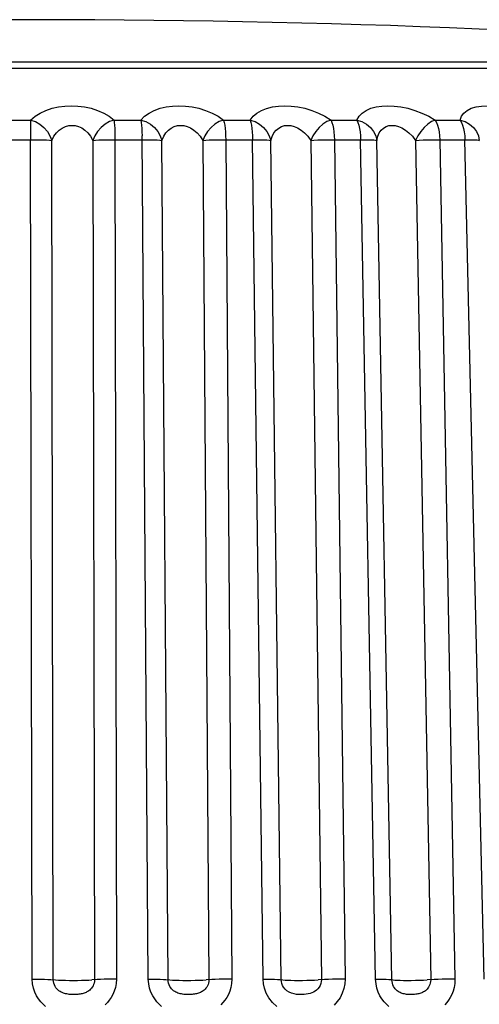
# Model space of a CAD drawing. Header units: millimetres. Extents: x -728 to -141, y -62 to 525.
# Tile 89 of 186: x -440.89 to -437.45, y 509.04 to 516.4. Entities that reach past the tile are written whole.
import ezdxf

# ---------------------------------------------------------------- set-up
doc = ezdxf.new("R2010")
doc.units = ezdxf.units.MM
doc.header["$LTSCALE"] = 23.1
doc.layers.add('R912005502_AM_0', color=7, linetype='CONTINUOUS')

msp = doc.modelspace()

# ---------------------------------------------------------------- linework, layer by layer
at = {"layer": 'R912005502_AM_0', "color": 7}
for p, q in [((-447.9781, 516.0404), (-433.5598, 516.0404)), ((-437.8953, 516.0858), (-441.3228, 516.0858)), ((-441.0074, 515.6518), (-440.8056, 515.6518)), ((-440.1825, 515.6518), (-439.9815, 515.6518)), ((-439.3641, 515.6518), (-439.166, 515.6518)), ((-438.5611, 515.6518), (-438.3681, 515.6518)), ((-437.7822, 515.6518), (-437.5965, 515.6518)), ((-439.9266, 509.2311), (-439.9729, 515.535)), ((-441.0419, 515.5053), (-440.806, 515.5054)), ((-440.7944, 509.2311), (-440.806, 515.5054)), ((-440.6366, 509.2266), (-440.648, 515.5008)), ((-440.34, 515.5008), (-440.3284, 509.2266)), ((-440.2078, 515.5053), (-439.9726, 515.5054)), ((-440.1759, 515.5054), (-440.1645, 509.2311)), ((-439.7793, 509.2266), (-439.825, 515.5008)), ((-439.5198, 515.5008), (-439.474, 509.2266)), ((-439.38, 515.5053), (-439.1478, 515.5054)), ((-439.3481, 515.5054), (-439.3025, 509.2311)), ((-439.068, 509.2311), (-439.1478, 515.5054)), ((-438.9328, 509.2266), (-439.0123, 515.5008)), ((-438.7133, 515.5008), (-438.6337, 509.2266)), ((-438.5673, 515.5053), (-438.3408, 515.5054)), ((-438.5359, 515.5054), (-438.4565, 509.2311)), ((-438.2281, 509.2311), (-438.3408, 515.5054)), ((-438.1065, 509.2266), (-438.2189, 515.5008)), ((-437.9294, 515.5008), (-437.8168, 509.2266)), ((-437.7788, 515.5053), (-437.5604, 515.5054)), ((-437.7482, 515.5054), (-437.6358, 509.2311)), ((-437.416, 509.2311), (-437.5604, 515.5054))]:
    msp.add_line(p, q, dxfattribs=at)
for points in [[(-433.7032, 516.0858), (-433.7407, 516.0858), (-433.8223, 516.0858), (-433.9491, 516.0858), (-434.1202, 516.0858), (-434.3346, 516.0858), (-434.5908, 516.0858), (-434.8873, 516.0858), (-435.2219, 516.0858), (-435.5927, 516.0858), (-435.997, 516.0858), (-436.4325, 516.0858), (-436.8961, 516.0858), (-437.3849, 516.0858), (-437.8953, 516.0858)], [(-440.8056, 515.6518), (-440.7727, 515.6805), (-440.7351, 515.7048), (-440.6921, 515.7247), (-440.646, 515.7401), (-440.5982, 515.7508), (-440.5494, 515.7571), (-440.5008, 515.7592), (-440.452, 515.7572), (-440.4024, 515.7509), (-440.3533, 515.7403), (-440.3051, 515.7249), (-440.2596, 515.705), (-440.219, 515.6806), (-440.1825, 515.6518)], [(-439.9815, 515.6518), (-439.9539, 515.6805), (-439.921, 515.7048), (-439.8819, 515.7247), (-439.8388, 515.7401), (-439.7933, 515.7508), (-439.746, 515.7571), (-439.6983, 515.7592), (-439.6495, 515.7572), (-439.5993, 515.7509), (-439.5488, 515.7403), (-439.4984, 515.7249), (-439.4498, 515.705), (-439.4053, 515.6806), (-439.3641, 515.6518)], [(-439.166, 515.6518), (-439.1442, 515.6804), (-439.1164, 515.7046), (-439.0818, 515.7245), (-439.0425, 515.7399), (-438.9998, 515.7507), (-438.9545, 515.757), (-438.9083, 515.7593), (-438.8603, 515.7572), (-438.8097, 515.751), (-438.758, 515.7404), (-438.7058, 515.725), (-438.6547, 515.705), (-438.6067, 515.6807), (-438.5611, 515.6518)], [(-438.3681, 515.6518), (-438.3521, 515.6805), (-438.3294, 515.7048), (-438.2993, 515.7247), (-438.2638, 515.7401), (-438.2243, 515.7508), (-438.1817, 515.7571), (-438.1371, 515.7592), (-438.0901, 515.7572), (-438.0403, 515.7509), (-437.9887, 515.7403), (-437.9354, 515.7249), (-437.8823, 515.705), (-437.8315, 515.6806), (-437.7822, 515.6518)], [(-437.5965, 515.6518), (-437.5866, 515.6805), (-437.5694, 515.7048), (-437.5443, 515.7247), (-437.5132, 515.7401), (-437.4774, 515.7508), (-437.4378, 515.7571), (-437.3955, 515.7592), (-437.3502, 515.7572), (-437.3014, 515.7509), (-437.2501, 515.7403), (-437.1963, 515.7249), (-437.1418, 515.705), (-437.0887, 515.6806), (-437.0361, 515.6518)], [(-440.8058, 515.614), (-440.806, 515.5632), (-440.8059, 515.535), (-440.806, 515.5054)], [(-440.8056, 515.6518), (-440.8059, 515.6348), (-440.8058, 515.614)], [(-440.8056, 515.6518), (-440.7704, 515.6404), (-440.7369, 515.6215), (-440.7066, 515.5971), (-440.6809, 515.5678), (-440.6613, 515.5347), (-440.648, 515.5008)], [(-440.648, 515.5008), (-440.6321, 515.5308), (-440.6132, 515.5561), (-440.5919, 515.5768), (-440.5691, 515.5928), (-440.5455, 515.604), (-440.5215, 515.6105), (-440.4975, 515.6128), (-440.4733, 515.6106), (-440.4489, 515.6041), (-440.4245, 515.5931), (-440.4007, 515.577), (-440.3782, 515.5562), (-440.3577, 515.5308), (-440.34, 515.5008)], [(-440.1825, 515.6518), (-440.2169, 515.6404), (-440.2497, 515.6215), (-440.2799, 515.5971), (-440.3057, 515.5678), (-440.3258, 515.5347), (-440.34, 515.5008)], [(-440.1825, 515.6518), (-440.1807, 515.6348), (-440.1791, 515.614), (-440.1778, 515.5899), (-440.1768, 515.5632), (-440.1762, 515.5348), (-440.1759, 515.5054)], [(-439.9815, 515.6518), (-439.9793, 515.6348), (-439.9769, 515.614), (-439.9751, 515.5898), (-439.9738, 515.5632), (-439.9729, 515.535)], [(-439.9815, 515.6518), (-439.9453, 515.6404), (-439.9112, 515.6215), (-439.8807, 515.5971), (-439.8555, 515.5678), (-439.8368, 515.5347), (-439.825, 515.5008)], [(-439.825, 515.5008), (-439.8118, 515.5308), (-439.7953, 515.5561), (-439.7761, 515.5768), (-439.7549, 515.5928), (-439.7325, 515.604), (-439.7092, 515.6105), (-439.6856, 515.6128), (-439.6615, 515.6106), (-439.6367, 515.6041), (-439.6116, 515.5931), (-439.5866, 515.577), (-439.5625, 515.5562), (-439.54, 515.5308), (-439.5198, 515.5008)], [(-439.3641, 515.6518), (-439.3968, 515.6404), (-439.4284, 515.6215), (-439.4579, 515.5971), (-439.4837, 515.5678), (-439.5044, 515.5347), (-439.5198, 515.5008)], [(-439.3641, 515.6518), (-439.3597, 515.6348), (-439.3559, 515.614), (-439.3528, 515.5899), (-439.3504, 515.5632), (-439.3488, 515.5348), (-439.3481, 515.5054)], [(-439.166, 515.6518), (-439.1612, 515.6348), (-439.1567, 515.614), (-439.1531, 515.5898), (-439.1504, 515.5632), (-439.1485, 515.535), (-439.1478, 515.5054)], [(-439.166, 515.6518), (-439.1292, 515.6404), (-439.0948, 515.6215), (-439.0647, 515.5971), (-439.0402, 515.5678), (-439.0226, 515.5347), (-439.0123, 515.5008)], [(-439.0123, 515.5008), (-439.0022, 515.5306), (-438.9883, 515.5559), (-438.9714, 515.5766), (-438.9521, 515.5926), (-438.931, 515.6038), (-438.9088, 515.6105), (-438.8859, 515.6128), (-438.8622, 515.6107), (-438.8372, 515.6042), (-438.8116, 515.5931), (-438.7856, 515.5771), (-438.7601, 515.5563), (-438.7358, 515.5309), (-438.7133, 515.5008)], [(-438.5611, 515.6518), (-438.5918, 515.6404), (-438.6218, 515.6215), (-438.6504, 515.5971), (-438.6759, 515.5678), (-438.6968, 515.5347), (-438.7133, 515.5008)], [(-438.5611, 515.6518), (-438.5542, 515.6348), (-438.5482, 515.614), (-438.5433, 515.5899), (-438.5395, 515.5632), (-438.5371, 515.5348), (-438.5359, 515.5054)], [(-438.3681, 515.6518), (-438.3608, 515.6348), (-438.3541, 515.614), (-438.3487, 515.5898), (-438.3447, 515.5632), (-438.3419, 515.535), (-438.3408, 515.5054)], [(-438.3681, 515.6518), (-438.331, 515.6404), (-438.2968, 515.6215), (-438.2672, 515.5971), (-438.2438, 515.5678), (-438.2275, 515.5347), (-438.2189, 515.5008)], [(-438.2189, 515.5008), (-438.2117, 515.5308), (-438.2005, 515.5561), (-438.1859, 515.5768), (-438.1685, 515.5928), (-438.1491, 515.604), (-438.1282, 515.6105), (-438.1062, 515.6128), (-438.0829, 515.6106), (-438.0583, 515.6041), (-438.0326, 515.5931), (-438.0061, 515.577), (-437.9796, 515.5562), (-437.9537, 515.5308), (-437.9294, 515.5008)], [(-437.7822, 515.6518), (-437.8106, 515.6404), (-437.8387, 515.6215), (-437.866, 515.5971), (-437.8909, 515.5678), (-437.912, 515.5347), (-437.9294, 515.5008)], [(-437.7822, 515.6518), (-437.7729, 515.6348), (-437.7648, 515.614), (-437.7582, 515.5899), (-437.7531, 515.5632), (-437.7497, 515.5348), (-437.7482, 515.5054)], [(-437.5965, 515.6518), (-437.5868, 515.6348), (-437.578, 515.614), (-437.5709, 515.5898), (-437.5655, 515.5632), (-437.5619, 515.535), (-437.5604, 515.5054)], [(-437.5965, 515.6518), (-437.5596, 515.6404), (-437.5258, 515.6215), (-437.4972, 515.5971), (-437.475, 515.5678), (-437.4602, 515.5347), (-437.4535, 515.5008)], [(-440.806, 515.5054), (-440.7742, 515.5053), (-440.7433, 515.5049), (-440.7144, 515.5043), (-440.6883, 515.5033), (-440.666, 515.5022), (-440.648, 515.5008)], [(-440.34, 515.5008), (-440.3202, 515.5022), (-440.2963, 515.5033), (-440.269, 515.5043), (-440.2392, 515.5049), (-440.2078, 515.5053)], [(-439.9726, 515.5054), (-439.9412, 515.5053), (-439.9113, 515.5049), (-439.884, 515.5043), (-439.86, 515.5033), (-439.8401, 515.5022), (-439.825, 515.5008)], [(-439.5198, 515.5008), (-439.4975, 515.5022), (-439.4715, 515.5033), (-439.4427, 515.5043), (-439.4118, 515.5049), (-439.38, 515.5053)], [(-439.1478, 515.5054), (-439.1172, 515.5053), (-439.0887, 515.5049), (-439.0632, 515.5043), (-439.0416, 515.5033), (-439.0244, 515.5022), (-439.0123, 515.5008)], [(-438.7133, 515.5008), (-438.6888, 515.5022), (-438.661, 515.5033), (-438.6308, 515.5043), (-438.5993, 515.5049), (-438.5673, 515.5053)], [(-438.3408, 515.5054), (-438.3113, 515.5053), (-438.2845, 515.5049), (-438.2612, 515.5043), (-438.2421, 515.5033), (-438.2279, 515.5022), (-438.2189, 515.5008)], [(-437.9294, 515.5008), (-437.9028, 515.5022), (-437.8735, 515.5033), (-437.8424, 515.5043), (-437.8105, 515.5049), (-437.7788, 515.5053)], [(-437.5604, 515.5054), (-437.5324, 515.5053), (-437.5075, 515.5049), (-437.4866, 515.5043), (-437.4703, 515.5033), (-437.4592, 515.5022), (-437.4535, 515.5008)], [(-440.6953, 509.0273), (-440.7133, 509.0432), (-440.7307, 509.0617), (-440.7472, 509.0829), (-440.7622, 509.107), (-440.7753, 509.1345), (-440.7855, 509.1647), (-440.7918, 509.1968), (-440.7944, 509.2311)], [(-440.7944, 509.2311), (-440.7626, 509.231), (-440.7318, 509.2307), (-440.7029, 509.23), (-440.6768, 509.2291), (-440.6545, 509.2279)], [(-440.6545, 509.2279), (-440.6193, 509.2253), (-440.598, 509.2241), (-440.5732, 509.2232), (-440.5456, 509.2226), (-440.5161, 509.2222), (-440.4855, 509.222), (-440.4548, 509.2222), (-440.4247, 509.2226), (-440.3962, 509.2232), (-440.3702, 509.2241), (-440.3474, 509.2253)], [(-440.3284, 509.2266), (-440.3293, 509.2137), (-440.3316, 509.2017), (-440.3352, 509.1905), (-440.3398, 509.1803), (-440.3452, 509.1713), (-440.3511, 509.1633), (-440.3574, 509.1562), (-440.3641, 509.15), (-440.371, 509.1445), (-440.3779, 509.1398), (-440.3849, 509.1357), (-440.3919, 509.1323), (-440.3989, 509.1293), (-440.4059, 509.1267), (-440.4132, 509.1244), (-440.4207, 509.1225), (-440.4285, 509.1208), (-440.4366, 509.1193), (-440.445, 509.1182), (-440.4535, 509.1172), (-440.4623, 509.1166), (-440.4712, 509.1162), (-440.4801, 509.116), (-440.4892, 509.116), (-440.4983, 509.1163), (-440.5076, 509.1169), (-440.517, 509.1177), (-440.5263, 509.1189), (-440.5355, 509.1205), (-440.5444, 509.1224), (-440.5529, 509.1247), (-440.5613, 509.1274), (-440.5697, 509.1307), (-440.578, 509.1346), (-440.5862, 509.1393), (-440.5944, 509.1448), (-440.6022, 509.1512), (-440.6098, 509.1586), (-440.6168, 509.1671), (-440.6231, 509.1768), (-440.6286, 509.1879), (-440.6329, 509.2), (-440.6356, 509.2129), (-440.6366, 509.2266)], [(-440.1645, 509.2311), (-440.1965, 509.231), (-440.2278, 509.2307), (-440.2576, 509.23), (-440.2848, 509.2291), (-440.3087, 509.2279), (-440.3474, 509.2253)], [(-440.1645, 509.2311), (-440.1668, 509.199), (-440.172, 509.169), (-440.1807, 509.1411), (-440.1916, 509.1157), (-440.2042, 509.0933), (-440.218, 509.0734), (-440.2327, 509.0557), (-440.248, 509.0402)], [(-439.8269, 509.0273), (-439.8449, 509.0432), (-439.8624, 509.0617), (-439.8789, 509.0829), (-439.8939, 509.107), (-439.9071, 509.1345), (-439.9174, 509.1647), (-439.9238, 509.1968), (-439.9266, 509.2311)], [(-439.9266, 509.2311), (-439.8952, 509.231), (-439.8654, 509.2307), (-439.8381, 509.23), (-439.8142, 509.2291), (-439.7944, 509.2279)], [(-439.7944, 509.2279), (-439.7648, 509.2253), (-439.7459, 509.2241), (-439.7232, 509.2232), (-439.6972, 509.2226), (-439.6688, 509.2222), (-439.6387, 509.222), (-439.608, 509.2222), (-439.5774, 509.2226), (-439.5478, 509.2232), (-439.5202, 509.2241), (-439.4954, 509.2253)], [(-439.474, 509.2266), (-439.4747, 509.2137), (-439.477, 509.2017), (-439.4805, 509.1905), (-439.4851, 509.1803), (-439.4904, 509.1713), (-439.4962, 509.1633), (-439.5025, 509.1562), (-439.5092, 509.15), (-439.516, 509.1445), (-439.523, 509.1398), (-439.53, 509.1357), (-439.537, 509.1323), (-439.544, 509.1293), (-439.5511, 509.1267), (-439.5584, 509.1244), (-439.5659, 509.1225), (-439.5737, 509.1208), (-439.5818, 509.1193), (-439.5902, 509.1182), (-439.5988, 509.1172), (-439.6075, 509.1166), (-439.6163, 509.1162), (-439.6252, 509.116), (-439.6342, 509.116), (-439.6432, 509.1163), (-439.6524, 509.1169), (-439.6616, 509.1177), (-439.6708, 509.1189), (-439.6797, 509.1205), (-439.6884, 509.1224), (-439.6968, 509.1247), (-439.705, 509.1274), (-439.7132, 509.1307), (-439.7213, 509.1346), (-439.7294, 509.1393), (-439.7374, 509.1448), (-439.7451, 509.1512), (-439.7526, 509.1586), (-439.7595, 509.1671), (-439.7658, 509.1768), (-439.7713, 509.1879), (-439.7755, 509.2), (-439.7782, 509.2129), (-439.7793, 509.2266)], [(-439.3025, 509.2311), (-439.3343, 509.231), (-439.3661, 509.2307), (-439.3969, 509.23), (-439.4258, 509.2291), (-439.4517, 509.2279), (-439.4954, 509.2253)], [(-439.3025, 509.2311), (-439.3045, 509.199), (-439.3095, 509.169), (-439.3179, 509.1411), (-439.3286, 509.1157), (-439.3409, 509.0933), (-439.3544, 509.0734), (-439.3688, 509.0557), (-439.3838, 509.0402)], [(-438.967, 509.0258), (-438.9992, 509.0569), (-439.0259, 509.0914), (-439.0451, 509.1269), (-439.0581, 509.1628), (-439.0658, 509.1973), (-439.068, 509.2311)], [(-439.068, 509.2311), (-439.0375, 509.231), (-439.009, 509.2307), (-438.9836, 509.23), (-438.962, 509.2291), (-438.9449, 509.2279)], [(-438.9449, 509.2279), (-438.9213, 509.2253), (-438.905, 509.2241), (-438.8846, 509.2232), (-438.8605, 509.2226), (-438.8335, 509.2222), (-438.8043, 509.222), (-438.7739, 509.2222), (-438.7431, 509.2226), (-438.7128, 509.2232), (-438.6839, 509.2241), (-438.6573, 509.2253)], [(-438.6337, 509.2266), (-438.6344, 509.2127), (-438.6373, 509.1987), (-438.6424, 509.1845), (-438.6497, 509.1711), (-438.6589, 509.1591), (-438.6695, 509.1488), (-438.6809, 509.1404), (-438.6929, 509.1336), (-438.7052, 509.1282), (-438.7181, 509.1241), (-438.7319, 509.1208), (-438.7468, 509.1184), (-438.7632, 509.1167), (-438.7807, 509.116), (-438.7993, 509.1163), (-438.8183, 509.1177), (-438.8375, 509.1209), (-438.8564, 509.126), (-438.8744, 509.1338), (-438.8909, 509.1441), (-438.9047, 509.1566), (-438.9157, 509.1706), (-438.9236, 509.1849), (-438.9288, 509.1992), (-438.9319, 509.2132), (-438.9328, 509.2266)], [(-438.4565, 509.2311), (-438.4878, 509.231), (-438.5198, 509.2307), (-438.5513, 509.23), (-438.5814, 509.2291), (-438.6092, 509.2279), (-438.6573, 509.2253)], [(-438.4565, 509.2311), (-438.4581, 509.1962), (-438.4649, 509.1615), (-438.4769, 509.1263), (-438.4935, 509.0928), (-438.5143, 509.0631), (-438.5379, 509.0372)], [(-438.1306, 509.0273), (-438.148, 509.0432), (-438.1648, 509.0617), (-438.1808, 509.0829), (-438.1955, 509.107), (-438.2083, 509.1345), (-438.2186, 509.1647), (-438.225, 509.1968), (-438.2281, 509.2311)], [(-438.2281, 509.2311), (-438.1987, 509.231), (-438.1719, 509.2307), (-438.1486, 509.23), (-438.1296, 509.2291), (-438.1154, 509.2279)], [(-438.1154, 509.2279), (-438.098, 509.2253), (-438.0846, 509.2241), (-438.0666, 509.2232), (-438.0447, 509.2226), (-438.0193, 509.2222), (-437.9914, 509.222), (-437.9616, 509.2222), (-437.931, 509.2226), (-437.9002, 509.2232), (-437.8704, 509.2241), (-437.8423, 509.2253)], [(-437.8168, 509.2266), (-437.8174, 509.2137), (-437.8194, 509.2017), (-437.8227, 509.1905), (-437.827, 509.1803), (-437.832, 509.1713), (-437.8376, 509.1633), (-437.8436, 509.1562), (-437.85, 509.15), (-437.8566, 509.1445), (-437.8633, 509.1398), (-437.8701, 509.1357), (-437.8769, 509.1323), (-437.8837, 509.1293), (-437.8906, 509.1267), (-437.8977, 509.1244), (-437.905, 509.1225), (-437.9127, 509.1208), (-437.9205, 509.1193), (-437.9287, 509.1182), (-437.9369, 509.1172), (-437.9453, 509.1166), (-437.9538, 509.1162), (-437.9623, 509.116), (-437.9708, 509.116), (-437.9793, 509.1163), (-437.9878, 509.1169), (-437.9965, 509.1177), (-438.005, 509.1189), (-438.0132, 509.1205), (-438.0213, 509.1224), (-438.029, 509.1247), (-438.0366, 509.1274), (-438.0442, 509.1307), (-438.0517, 509.1346), (-438.0592, 509.1393), (-438.0666, 509.1448), (-438.0739, 509.1512), (-438.0809, 509.1586), (-438.0874, 509.1671), (-438.0934, 509.1768), (-438.0986, 509.1879), (-438.1027, 509.2), (-438.1054, 509.2129), (-438.1065, 509.2266)], [(-437.6358, 509.2311), (-437.6663, 509.231), (-437.6981, 509.2307), (-437.7299, 509.23), (-437.761, 509.2291), (-437.7903, 509.2279), (-437.8423, 509.2253)], [(-437.6358, 509.2311), (-437.6374, 509.199), (-437.6418, 509.169), (-437.6493, 509.1411), (-437.6591, 509.1157), (-437.6704, 509.0933), (-437.683, 509.0734), (-437.6964, 509.0557), (-437.7103, 509.0402)]]:
    msp.add_lwpolyline(points, dxfattribs=at)
msp.add_arc((-440.769, 437.4207), 78.9818, 84.867361, 95.132639, dxfattribs=at)

doc.saveas('drawing.dxf')
